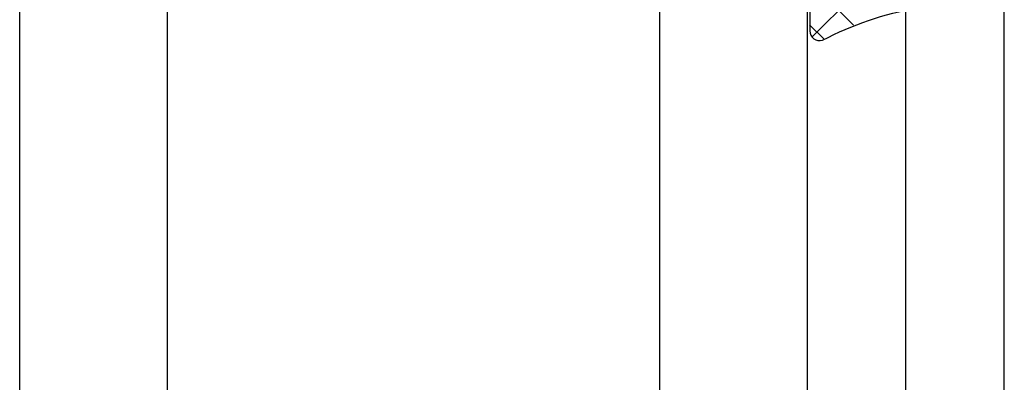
# Model space of a CAD drawing. Extents: x 0 to 532, y -51 to 380.
# Tile 17 of 52: x 157 to 177, y 154 to 161. Entities that reach past the tile are written whole.
import ezdxf

# ---------------------------------------------------------------- set-up
doc = ezdxf.new("R2010")
doc.units = 0
doc.header["$MEASUREMENT"] = 0
doc.layers.get('0').update_dxf_attribs({"linetype": 'CONTINUOUS'})
for name, color, linetype in [('SCHRAFFUR', 8, 'CONTINUOUS'), ('U013', 6, 'CONTINUOUS'), ('U018', 1, 'CONTINUOUS'), ('U025', 2, 'CONTINUOUS')]:
    doc.layers.add(name, color=color, linetype=linetype)

# ---------------------------------------------------------------- blocks, each defined once
blk = doc.blocks.new('*X')
at = {"color": 0}
for p, q in [((172.751, 160.673), (174.647, 162.569)), ((173.591, 160.908), (172.864, 161.635)), ((172.983, 160.633), (172.697, 160.918))]:
    blk.add_line(p, q, dxfattribs=at)

msp = doc.modelspace()

# ---------------------------------------------------------------- linework, layer by layer
at = {"layer": 'U013'}
msp.add_lwpolyline([(172.69937, 161.42249), (172.69937, 160.79592, 0.502648), (172.95699, 160.60441, -0.076883), (174.88431, 161.25916, 0.364114)], format="xyb", dxfattribs=at)
at = {"layer": 'U018'}
for p, q in [((174.65092, 77.07928), (174.65092, 162.30152)), ((176.65092, 77.07928), (176.65092, 162.30152))]:
    msp.add_line(p, q, dxfattribs=at)
at = {"layer": 'U025'}
for p, q in [((156.65092, 64.14806), (156.65092, 172.87059)), ((159.65092, 64.14806), (159.65092, 172.87059)), ((169.65092, 64.14806), (169.65092, 172.87059)), ((172.65092, 64.14806), (172.65092, 172.87059))]:
    msp.add_line(p, q, dxfattribs=at)

# ---------------------------------------------------------------- block references
at = {"layer": 'SCHRAFFUR', "linetype": 'CONTINUOUS'}
msp.add_blockref('*X', (0, 0), dxfattribs=at)
msp.add_blockref('*X', (0, 0), dxfattribs=at)
msp.add_blockref('*X', (0, 0), dxfattribs=at)
msp.add_blockref('*X', (0, 0), dxfattribs=at)
msp.add_blockref('*X', (0, 0), dxfattribs=at)
msp.add_blockref('*X', (0, 0), dxfattribs=at)
msp.add_blockref('*X', (0, 0), dxfattribs=at)
msp.add_blockref('*X', (0, 0), dxfattribs=at)
msp.add_blockref('*X', (0, 0), dxfattribs=at)
msp.add_blockref('*X', (0, 0), dxfattribs=at)
msp.add_blockref('*X', (0, 0), dxfattribs=at)
msp.add_blockref('*X', (0, 0), dxfattribs=at)
msp.add_blockref('*X', (0, 0), dxfattribs=at)
msp.add_blockref('*X', (0, 0), dxfattribs=at)
msp.add_blockref('*X', (0, 0), dxfattribs=at)
msp.add_blockref('*X', (0, 0), dxfattribs=at)
msp.add_blockref('*X', (0, 0), dxfattribs=at)
msp.add_blockref('*X', (0, 0), dxfattribs=at)
msp.add_blockref('*X', (0, 0), dxfattribs=at)
msp.add_blockref('*X', (0, 0), dxfattribs=at)
msp.add_blockref('*X', (0, 0), dxfattribs=at)
msp.add_blockref('*X', (0, 0), dxfattribs=at)
msp.add_blockref('*X', (0, 0), dxfattribs=at)
msp.add_blockref('*X', (0, 0), dxfattribs=at)
msp.add_blockref('*X', (0, 0), dxfattribs=at)
msp.add_blockref('*X', (0, 0), dxfattribs=at)

doc.saveas('drawing.dxf')
